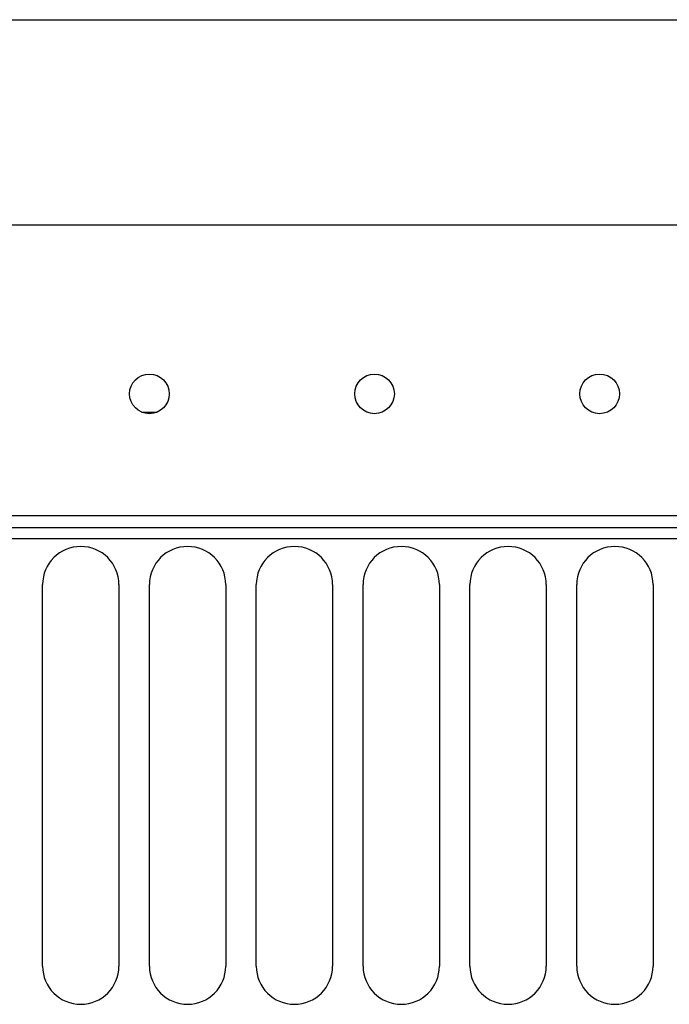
# Model space of a CAD drawing. Extents: x 0 to 594, y 0 to 420.
# Tile 51 of 126: x 339 to 356, y 142 to 168. Entities that reach past the tile are written whole.
import ezdxf

# ---------------------------------------------------------------- set-up
doc = ezdxf.new("R2010")
doc.units = 0
doc.header["$LTSCALE"] = 32.67
doc.layers.get('0').update_dxf_attribs({"linetype": 'CONTINUOUS'})

msp = doc.modelspace()

# ---------------------------------------------------------------- linework, layer by layer
at = {"color": 7, "linetype": 'CONTINUOUS'}
for p, q in [((322.924, 167.901), (396.284, 167.901)), ((391.754, 162.513), (327.454, 162.513)), ((342.604, 157.613), (343.004, 157.613)), ((392.704, 154.893), (326.504, 154.893)), ((326.504, 154.593), (392.704, 154.593)), ((392.704, 154.293), (326.504, 154.293)), ((340.004, 143.093), (340.004, 153.093)), ((342.004, 153.093), (342.004, 143.093)), ((342.804, 143.093), (342.804, 153.093)), ((344.804, 153.093), (344.804, 143.093)), ((345.604, 143.093), (345.604, 153.093)), ((347.604, 153.093), (347.604, 143.093)), ((348.404, 143.093), (348.404, 153.093)), ((350.404, 153.093), (350.404, 143.093)), ((351.204, 143.093), (351.204, 153.093)), ((353.204, 153.093), (353.204, 143.093)), ((354.004, 143.093), (354.004, 153.093)), ((356.004, 153.093), (356.004, 143.093))]:
    msp.add_line(p, q, dxfattribs=at)
for centre in [(342.804, 158.093), (348.704, 158.093), (354.604, 158.093)]:
    msp.add_circle(centre, 0.52, dxfattribs=at)
for centre, start, end in [((341.004, 153.093), 0, 180), ((343.804, 153.093), 0, 180), ((346.604, 153.093), 0, 180), ((349.404, 153.093), 0, 180), ((352.204, 153.093), 0, 180), ((355.004, 153.093), 0, 180), ((341.004, 143.093), 180, 360), ((343.804, 143.093), 180, 360), ((346.604, 143.093), 180, 360), ((349.404, 143.093), 180, 360), ((352.204, 143.093), 180, 360), ((355.004, 143.093), 180, 360)]:
    msp.add_arc(centre, 1, start, end, dxfattribs=at)

doc.saveas('drawing.dxf')
